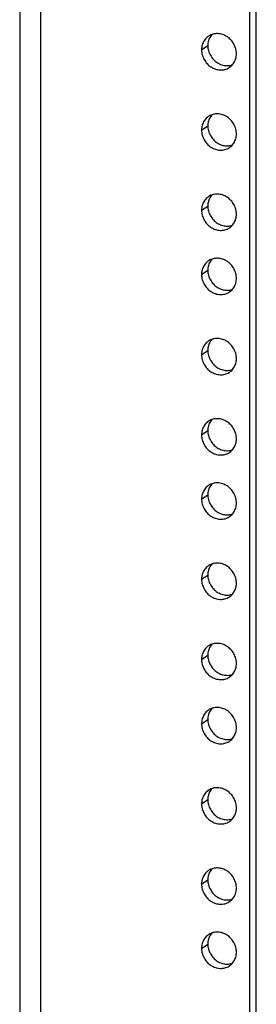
# Model space of a CAD drawing. Header units: inches. Extents: x 0 to 136, y 0 to 88.
# Tile 19 of 30: x 87.14 to 88.91, y 44.14 to 51.52. Entities that reach past the tile are written whole.
import ezdxf

# ---------------------------------------------------------------- set-up
doc = ezdxf.new("R2010")
doc.units = ezdxf.units.IN
doc.header["$LTSCALE"] = 7.48
doc.header["$MEASUREMENT"] = 0
doc.layers.get('0').update_dxf_attribs({"linetype": 'CONTINUOUS'})

msp = doc.modelspace()

# ---------------------------------------------------------------- linework, layer by layer
at = {"color": 3, "linetype": 'Continuous'}
for p, q in [((87.1411, 71.4054), (87.1411, 13.5481)), ((87.2974, 71.2507), (87.2974, 13.575)), ((88.862, 14.4822), (88.862, 69.9951))]:
    msp.add_line(p, q, dxfattribs=at)
at = {"color": 7, "linetype": 'Continuous'}
for p, q in [((88.9089, 14.5141), (88.9089, 69.9898)), ((88.5, 51.2908), (88.5468, 51.3227)), ((88.5658, 51.3908), (88.5614, 51.3832)), ((88.5658, 50.79), (88.5614, 50.7824)), ((88.5, 50.69), (88.5468, 50.7219)), ((88.5658, 50.1892), (88.5614, 50.1816)), ((88.5, 50.0892), (88.5468, 50.1211)), ((88.5658, 49.7086), (88.5614, 49.701)), ((88.5, 49.6086), (88.5468, 49.6405)), ((88.5, 49.0078), (88.5468, 49.0397)), ((88.5658, 49.1078), (88.5614, 49.1002)), ((88.5658, 48.507), (88.5614, 48.4994)), ((88.5, 48.407), (88.5468, 48.4389)), ((88.5658, 48.0264), (88.5614, 48.0188)), ((88.5, 47.9264), (88.5468, 47.9583)), ((88.5658, 47.4256), (88.5614, 47.418)), ((88.5, 47.3256), (88.5468, 47.3575)), ((88.5658, 46.8248), (88.5614, 46.8172)), ((88.5, 46.7248), (88.5468, 46.7567)), ((88.5658, 46.3442), (88.5614, 46.3366)), ((88.5, 46.2441), (88.5468, 46.2761)), ((88.5658, 45.7434), (88.5614, 45.7358)), ((88.5, 45.6434), (88.5468, 45.6753)), ((88.5658, 45.1426), (88.5614, 45.135)), ((88.5, 45.0426), (88.5468, 45.0745)), ((88.5658, 44.6619), (88.5614, 44.6544)), ((88.5, 44.5619), (88.5468, 44.5939))]:
    msp.add_line(p, q, dxfattribs=at)
at = {"color": 3, "linetype": 'Continuous'}
for points in [[(88.7605, 51.2618), (88.7602, 51.271), (88.7593, 51.2803), (88.7578, 51.2895), (88.7557, 51.2987), (88.753, 51.3078), (88.7497, 51.3168), (88.7459, 51.3255), (88.7416, 51.334), (88.7367, 51.3423), (88.7313, 51.3502), (88.7255, 51.3578), (88.7192, 51.3651), (88.7125, 51.3719), (88.7054, 51.3782), (88.6979, 51.3841), (88.6902, 51.3895), (88.6821, 51.3944), (88.6739, 51.3987), (88.6654, 51.4024), (88.6568, 51.4055), (88.648, 51.4081), (88.6391, 51.41), (88.6302, 51.4113), (88.6214, 51.412), (88.6125, 51.412), (88.6037, 51.4114), (88.5951, 51.4102), (88.5866, 51.4084), (88.5783, 51.4059), (88.5703, 51.4029), (88.5626, 51.3992), (88.5551, 51.395), (88.5511, 51.3923)], [(88.5511, 51.3923), (88.548, 51.3902), (88.5413, 51.3849), (88.535, 51.3791), (88.5292, 51.3728), (88.5238, 51.366), (88.5189, 51.3588), (88.5146, 51.3513), (88.5108, 51.3434), (88.5075, 51.3352), (88.5048, 51.3267), (88.5027, 51.3179), (88.5012, 51.309), (88.5003, 51.3), (88.5, 51.2908)], [(88.5, 51.2908), (88.5003, 51.2815), (88.5012, 51.2722), (88.5027, 51.263), (88.5048, 51.2538), (88.5075, 51.2447), (88.5108, 51.2358), (88.5146, 51.227), (88.5189, 51.2185), (88.5238, 51.2102), (88.5292, 51.2023), (88.535, 51.1947), (88.5413, 51.1875), (88.548, 51.1807), (88.5551, 51.1743), (88.5626, 51.1684), (88.5703, 51.163), (88.5783, 51.1582), (88.5866, 51.1539), (88.5951, 51.1501), (88.6037, 51.147), (88.6125, 51.1444), (88.6214, 51.1425), (88.6302, 51.1412), (88.6391, 51.1405), (88.648, 51.1405), (88.6568, 51.1411), (88.6654, 51.1423), (88.6739, 51.1441), (88.6821, 51.1466), (88.6902, 51.1497), (88.6979, 51.1533), (88.7054, 51.1576), (88.7094, 51.1602)], [(88.7094, 51.1602), (88.7125, 51.1623), (88.7192, 51.1677), (88.7255, 51.1735), (88.7313, 51.1798), (88.7367, 51.1865), (88.7416, 51.1937), (88.7459, 51.2012), (88.7497, 51.2092), (88.753, 51.2174), (88.7557, 51.2259), (88.7578, 51.2346), (88.7593, 51.2435), (88.7602, 51.2526), (88.7605, 51.2618)], [(88.7605, 50.661), (88.7602, 50.6702), (88.7593, 50.6795), (88.7578, 50.6888), (88.7557, 50.6979), (88.753, 50.707), (88.7497, 50.716), (88.7459, 50.7247), (88.7416, 50.7333), (88.7367, 50.7415), (88.7313, 50.7495), (88.7255, 50.7571), (88.7192, 50.7643), (88.7125, 50.7711), (88.7054, 50.7774), (88.6979, 50.7833), (88.6902, 50.7887), (88.6821, 50.7936), (88.6739, 50.7979), (88.6654, 50.8016), (88.6568, 50.8048), (88.648, 50.8073), (88.6391, 50.8092), (88.6302, 50.8105), (88.6214, 50.8112), (88.6125, 50.8112), (88.6037, 50.8107), (88.5951, 50.8094), (88.5866, 50.8076), (88.5783, 50.8051), (88.5703, 50.8021), (88.5626, 50.7984), (88.5551, 50.7942), (88.5511, 50.7915)], [(88.5511, 50.7915), (88.548, 50.7894), (88.5413, 50.7841), (88.535, 50.7783), (88.5292, 50.772), (88.5238, 50.7652), (88.5189, 50.758), (88.5146, 50.7505), (88.5108, 50.7426), (88.5075, 50.7344), (88.5048, 50.7259), (88.5027, 50.7172), (88.5012, 50.7082), (88.5003, 50.6992), (88.5, 50.69)], [(88.5, 50.69), (88.5003, 50.6807), (88.5012, 50.6715), (88.5027, 50.6622), (88.5048, 50.653), (88.5075, 50.6439), (88.5108, 50.635), (88.5146, 50.6262), (88.5189, 50.6177), (88.5238, 50.6094), (88.5292, 50.6015), (88.535, 50.5939), (88.5413, 50.5867), (88.548, 50.5799), (88.5551, 50.5735), (88.5626, 50.5676), (88.5703, 50.5622), (88.5783, 50.5574), (88.5866, 50.5531), (88.5951, 50.5493), (88.6037, 50.5462), (88.6125, 50.5437), (88.6214, 50.5417), (88.6302, 50.5404), (88.6391, 50.5397), (88.648, 50.5397), (88.6568, 50.5403), (88.6654, 50.5415), (88.6739, 50.5434), (88.6821, 50.5458), (88.6902, 50.5489), (88.6979, 50.5525), (88.7054, 50.5568), (88.7094, 50.5594)], [(88.7094, 50.5594), (88.7125, 50.5616), (88.7192, 50.5669), (88.7255, 50.5727), (88.7313, 50.579), (88.7367, 50.5857), (88.7416, 50.5929), (88.7459, 50.6005), (88.7497, 50.6084), (88.753, 50.6166), (88.7557, 50.6251), (88.7578, 50.6338), (88.7593, 50.6427), (88.7602, 50.6518), (88.7605, 50.661)], [(88.5511, 50.1908), (88.548, 50.1886), (88.5413, 50.1833), (88.535, 50.1775), (88.5292, 50.1712), (88.5238, 50.1644), (88.5189, 50.1573), (88.5146, 50.1497), (88.5108, 50.1418), (88.5075, 50.1336), (88.5048, 50.1251), (88.5027, 50.1164), (88.5012, 50.1075), (88.5003, 50.0984), (88.5, 50.0892)], [(88.7605, 50.0602), (88.7602, 50.0695), (88.7593, 50.0787), (88.7578, 50.088), (88.7557, 50.0972), (88.753, 50.1062), (88.7497, 50.1152), (88.7459, 50.1239), (88.7416, 50.1325), (88.7367, 50.1407), (88.7313, 50.1487), (88.7255, 50.1563), (88.7192, 50.1635), (88.7125, 50.1703), (88.7054, 50.1767), (88.6979, 50.1825), (88.6902, 50.1879), (88.6821, 50.1928), (88.6739, 50.1971), (88.6654, 50.2008), (88.6568, 50.204), (88.648, 50.2065), (88.6391, 50.2084), (88.6302, 50.2097), (88.6214, 50.2104), (88.6125, 50.2105), (88.6037, 50.2099), (88.5951, 50.2086), (88.5866, 50.2068), (88.5783, 50.2043), (88.5703, 50.2013), (88.5626, 50.1976), (88.5551, 50.1934), (88.5511, 50.1908)], [(88.5, 50.0892), (88.5003, 50.0799), (88.5012, 50.0707), (88.5027, 50.0614), (88.5048, 50.0522), (88.5075, 50.0431), (88.5108, 50.0342), (88.5146, 50.0254), (88.5189, 50.0169), (88.5238, 50.0087), (88.5292, 50.0007), (88.535, 49.9931), (88.5413, 49.9859), (88.548, 49.9791), (88.5551, 49.9727), (88.5626, 49.9668), (88.5703, 49.9614), (88.5783, 49.9566), (88.5866, 49.9523), (88.5951, 49.9486), (88.6037, 49.9454), (88.6125, 49.9429), (88.6214, 49.9409), (88.6302, 49.9396), (88.6391, 49.939), (88.648, 49.9389), (88.6568, 49.9395), (88.6654, 49.9407), (88.6739, 49.9426), (88.6821, 49.945), (88.6902, 49.9481), (88.6979, 49.9518), (88.7054, 49.956), (88.7094, 49.9586)], [(88.7094, 49.9586), (88.7125, 49.9608), (88.7192, 49.9661), (88.7255, 49.9719), (88.7313, 49.9782), (88.7367, 49.985), (88.7416, 49.9921), (88.7459, 49.9997), (88.7497, 50.0076), (88.753, 50.0158), (88.7557, 50.0243), (88.7578, 50.033), (88.7593, 50.0419), (88.7602, 50.051), (88.7605, 50.0602)], [(88.5511, 49.7101), (88.548, 49.708), (88.5413, 49.7027), (88.535, 49.6968), (88.5292, 49.6905), (88.5238, 49.6838), (88.5189, 49.6766), (88.5146, 49.6691), (88.5108, 49.6612), (88.5075, 49.653), (88.5048, 49.6445), (88.5027, 49.6357), (88.5012, 49.6268), (88.5003, 49.6178), (88.5, 49.6086)], [(88.7605, 49.5795), (88.7602, 49.5888), (88.7593, 49.5981), (88.7578, 49.6073), (88.7557, 49.6165), (88.753, 49.6256), (88.7497, 49.6346), (88.7459, 49.6433), (88.7416, 49.6518), (88.7367, 49.6601), (88.7313, 49.668), (88.7255, 49.6756), (88.7192, 49.6829), (88.7125, 49.6897), (88.7054, 49.696), (88.6979, 49.7019), (88.6902, 49.7073), (88.6821, 49.7122), (88.6739, 49.7165), (88.6654, 49.7202), (88.6568, 49.7233), (88.648, 49.7259), (88.6391, 49.7278), (88.6302, 49.7291), (88.6214, 49.7298), (88.6125, 49.7298), (88.6037, 49.7292), (88.5951, 49.728), (88.5866, 49.7262), (88.5783, 49.7237), (88.5703, 49.7206), (88.5626, 49.717), (88.5551, 49.7128), (88.5511, 49.7101)], [(88.5, 49.6086), (88.5003, 49.5993), (88.5012, 49.59), (88.5027, 49.5808), (88.5048, 49.5716), (88.5075, 49.5625), (88.5108, 49.5536), (88.5146, 49.5448), (88.5189, 49.5363), (88.5238, 49.528), (88.5292, 49.5201), (88.535, 49.5125), (88.5413, 49.5053), (88.548, 49.4984), (88.5551, 49.4921), (88.5626, 49.4862), (88.5703, 49.4808), (88.5783, 49.476), (88.5866, 49.4717), (88.5951, 49.4679), (88.6037, 49.4648), (88.6125, 49.4622), (88.6214, 49.4603), (88.6302, 49.459), (88.6391, 49.4583), (88.648, 49.4583), (88.6568, 49.4589), (88.6654, 49.4601), (88.6739, 49.4619), (88.6821, 49.4644), (88.6902, 49.4675), (88.6979, 49.4711), (88.7054, 49.4754), (88.7094, 49.478)], [(88.7094, 49.478), (88.7125, 49.4801), (88.7192, 49.4854), (88.7255, 49.4913), (88.7313, 49.4976), (88.7367, 49.5043), (88.7416, 49.5115), (88.7459, 49.519), (88.7497, 49.5269), (88.753, 49.5352), (88.7557, 49.5436), (88.7578, 49.5524), (88.7593, 49.5613), (88.7602, 49.5703), (88.7605, 49.5795)], [(88.7605, 48.9788), (88.7602, 48.988), (88.7593, 48.9973), (88.7578, 49.0065), (88.7557, 49.0157), (88.753, 49.0248), (88.7497, 49.0338), (88.7459, 49.0425), (88.7416, 49.051), (88.7367, 49.0593), (88.7313, 49.0672), (88.7255, 49.0748), (88.7192, 49.0821), (88.7125, 49.0889), (88.7054, 49.0952), (88.6979, 49.1011), (88.6902, 49.1065), (88.6821, 49.1114), (88.6739, 49.1157), (88.6654, 49.1194), (88.6568, 49.1225), (88.648, 49.1251), (88.6391, 49.127), (88.6302, 49.1283), (88.6214, 49.129), (88.6125, 49.129), (88.6037, 49.1285), (88.5951, 49.1272), (88.5866, 49.1254), (88.5783, 49.1229), (88.5703, 49.1199), (88.5626, 49.1162), (88.5551, 49.112), (88.5511, 49.1093)], [(88.5511, 49.1093), (88.548, 49.1072), (88.5413, 49.1019), (88.535, 49.0961), (88.5292, 49.0898), (88.5238, 49.083), (88.5189, 49.0758), (88.5146, 49.0683), (88.5108, 49.0604), (88.5075, 49.0522), (88.5048, 49.0437), (88.5027, 49.0349), (88.5012, 49.026), (88.5003, 49.017), (88.5, 49.0078)], [(88.5, 49.0078), (88.5003, 48.9985), (88.5012, 48.9893), (88.5027, 48.98), (88.5048, 48.9708), (88.5075, 48.9617), (88.5108, 48.9528), (88.5146, 48.944), (88.5189, 48.9355), (88.5238, 48.9272), (88.5292, 48.9193), (88.535, 48.9117), (88.5413, 48.9045), (88.548, 48.8977), (88.5551, 48.8913), (88.5626, 48.8854), (88.5703, 48.88), (88.5783, 48.8752), (88.5866, 48.8709), (88.5951, 48.8671), (88.6037, 48.864), (88.6125, 48.8614), (88.6214, 48.8595), (88.6302, 48.8582), (88.6391, 48.8575), (88.648, 48.8575), (88.6568, 48.8581), (88.6654, 48.8593), (88.6739, 48.8612), (88.6821, 48.8636), (88.6902, 48.8667), (88.6979, 48.8703), (88.7054, 48.8746), (88.7094, 48.8772)], [(88.7094, 48.8772), (88.7125, 48.8793), (88.7192, 48.8847), (88.7255, 48.8905), (88.7313, 48.8968), (88.7367, 48.9035), (88.7416, 48.9107), (88.7459, 48.9183), (88.7497, 48.9262), (88.753, 48.9344), (88.7557, 48.9429), (88.7578, 48.9516), (88.7593, 48.9605), (88.7602, 48.9696), (88.7605, 48.9788)], [(88.7605, 48.378), (88.7602, 48.3872), (88.7593, 48.3965), (88.7578, 48.4058), (88.7557, 48.4149), (88.753, 48.424), (88.7497, 48.433), (88.7459, 48.4417), (88.7416, 48.4503), (88.7367, 48.4585), (88.7313, 48.4665), (88.7255, 48.4741), (88.7192, 48.4813), (88.7125, 48.4881), (88.7054, 48.4945), (88.6979, 48.5003), (88.6902, 48.5057), (88.6821, 48.5106), (88.6739, 48.5149), (88.6654, 48.5186), (88.6568, 48.5218), (88.648, 48.5243), (88.6391, 48.5262), (88.6302, 48.5275), (88.6214, 48.5282), (88.6125, 48.5283), (88.6037, 48.5277), (88.5951, 48.5264), (88.5866, 48.5246), (88.5783, 48.5221), (88.5703, 48.5191), (88.5626, 48.5154), (88.5551, 48.5112), (88.5511, 48.5085)], [(88.5511, 48.5085), (88.548, 48.5064), (88.5413, 48.5011), (88.535, 48.4953), (88.5292, 48.489), (88.5238, 48.4822), (88.5189, 48.475), (88.5146, 48.4675), (88.5108, 48.4596), (88.5075, 48.4514), (88.5048, 48.4429), (88.5027, 48.4342), (88.5012, 48.4252), (88.5003, 48.4162), (88.5, 48.407)], [(88.5, 48.407), (88.5003, 48.3977), (88.5012, 48.3885), (88.5027, 48.3792), (88.5048, 48.37), (88.5075, 48.3609), (88.5108, 48.352), (88.5146, 48.3432), (88.5189, 48.3347), (88.5238, 48.3264), (88.5292, 48.3185), (88.535, 48.3109), (88.5413, 48.3037), (88.548, 48.2969), (88.5551, 48.2905), (88.5626, 48.2846), (88.5703, 48.2792), (88.5783, 48.2744), (88.5866, 48.2701), (88.5951, 48.2663), (88.6037, 48.2632), (88.6125, 48.2607), (88.6214, 48.2587), (88.6302, 48.2574), (88.6391, 48.2567), (88.648, 48.2567), (88.6568, 48.2573), (88.6654, 48.2585), (88.6739, 48.2604), (88.6821, 48.2628), (88.6902, 48.2659), (88.6979, 48.2695), (88.7054, 48.2738), (88.7094, 48.2764)], [(88.7094, 48.2764), (88.7125, 48.2786), (88.7192, 48.2839), (88.7255, 48.2897), (88.7313, 48.296), (88.7367, 48.3027), (88.7416, 48.3099), (88.7459, 48.3175), (88.7497, 48.3254), (88.753, 48.3336), (88.7557, 48.3421), (88.7578, 48.3508), (88.7593, 48.3597), (88.7602, 48.3688), (88.7605, 48.378)], [(88.5511, 48.0279), (88.548, 48.0258), (88.5413, 48.0205), (88.535, 48.0146), (88.5292, 48.0083), (88.5238, 48.0016), (88.5189, 47.9944), (88.5146, 47.9869), (88.5108, 47.979), (88.5075, 47.9707), (88.5048, 47.9623), (88.5027, 47.9535), (88.5012, 47.9446), (88.5003, 47.9356), (88.5, 47.9264)], [(88.7605, 47.8973), (88.7602, 47.9066), (88.7593, 47.9159), (88.7578, 47.9251), (88.7557, 47.9343), (88.753, 47.9434), (88.7497, 47.9523), (88.7459, 47.9611), (88.7416, 47.9696), (88.7367, 47.9779), (88.7313, 47.9858), (88.7255, 47.9934), (88.7192, 48.0007), (88.7125, 48.0075), (88.7054, 48.0138), (88.6979, 48.0197), (88.6902, 48.0251), (88.6821, 48.0299), (88.6739, 48.0342), (88.6654, 48.038), (88.6568, 48.0411), (88.648, 48.0437), (88.6391, 48.0456), (88.6302, 48.0469), (88.6214, 48.0476), (88.6125, 48.0476), (88.6037, 48.047), (88.5951, 48.0458), (88.5866, 48.044), (88.5783, 48.0415), (88.5703, 48.0384), (88.5626, 48.0348), (88.5551, 48.0306), (88.5511, 48.0279)], [(88.5, 47.9264), (88.5003, 47.9171), (88.5012, 47.9078), (88.5027, 47.8986), (88.5048, 47.8894), (88.5075, 47.8803), (88.5108, 47.8713), (88.5146, 47.8626), (88.5189, 47.8541), (88.5238, 47.8458), (88.5292, 47.8379), (88.535, 47.8303), (88.5413, 47.823), (88.548, 47.8162), (88.5551, 47.8099), (88.5626, 47.804), (88.5703, 47.7986), (88.5783, 47.7938), (88.5866, 47.7894), (88.5951, 47.7857), (88.6037, 47.7826), (88.6125, 47.78), (88.6214, 47.7781), (88.6302, 47.7768), (88.6391, 47.7761), (88.648, 47.7761), (88.6568, 47.7767), (88.6654, 47.7779), (88.6739, 47.7797), (88.6821, 47.7822), (88.6902, 47.7853), (88.6979, 47.7889), (88.7054, 47.7931), (88.7094, 47.7958)], [(88.7094, 47.7958), (88.7125, 47.7979), (88.7192, 47.8032), (88.7255, 47.8091), (88.7313, 47.8154), (88.7367, 47.8221), (88.7416, 47.8293), (88.7459, 47.8368), (88.7497, 47.8447), (88.753, 47.853), (88.7557, 47.8614), (88.7578, 47.8702), (88.7593, 47.8791), (88.7602, 47.8881), (88.7605, 47.8973)], [(88.5511, 47.4271), (88.548, 47.425), (88.5413, 47.4197), (88.535, 47.4138), (88.5292, 47.4075), (88.5238, 47.4008), (88.5189, 47.3936), (88.5146, 47.3861), (88.5108, 47.3782), (88.5075, 47.37), (88.5048, 47.3615), (88.5027, 47.3527), (88.5012, 47.3438), (88.5003, 47.3348), (88.5, 47.3256)], [(88.7605, 47.2966), (88.7602, 47.3058), (88.7593, 47.3151), (88.7578, 47.3243), (88.7557, 47.3335), (88.753, 47.3426), (88.7497, 47.3516), (88.7459, 47.3603), (88.7416, 47.3688), (88.7367, 47.3771), (88.7313, 47.385), (88.7255, 47.3926), (88.7192, 47.3999), (88.7125, 47.4067), (88.7054, 47.413), (88.6979, 47.4189), (88.6902, 47.4243), (88.6821, 47.4292), (88.6739, 47.4335), (88.6654, 47.4372), (88.6568, 47.4403), (88.648, 47.4429), (88.6391, 47.4448), (88.6302, 47.4461), (88.6214, 47.4468), (88.6125, 47.4468), (88.6037, 47.4462), (88.5951, 47.445), (88.5866, 47.4432), (88.5783, 47.4407), (88.5703, 47.4376), (88.5626, 47.434), (88.5551, 47.4298), (88.5511, 47.4271)], [(88.5, 47.3256), (88.5003, 47.3163), (88.5012, 47.307), (88.5027, 47.2978), (88.5048, 47.2886), (88.5075, 47.2795), (88.5108, 47.2706), (88.5146, 47.2618), (88.5189, 47.2533), (88.5238, 47.245), (88.5292, 47.2371), (88.535, 47.2295), (88.5413, 47.2223), (88.548, 47.2155), (88.5551, 47.2091), (88.5626, 47.2032), (88.5703, 47.1978), (88.5783, 47.193), (88.5866, 47.1887), (88.5951, 47.1849), (88.6037, 47.1818), (88.6125, 47.1792), (88.6214, 47.1773), (88.6302, 47.176), (88.6391, 47.1753), (88.648, 47.1753), (88.6568, 47.1759), (88.6654, 47.1771), (88.6739, 47.1789), (88.6821, 47.1814), (88.6902, 47.1845), (88.6979, 47.1881), (88.7054, 47.1924), (88.7094, 47.195)], [(88.7094, 47.195), (88.7125, 47.1971), (88.7192, 47.2025), (88.7255, 47.2083), (88.7313, 47.2146), (88.7367, 47.2213), (88.7416, 47.2285), (88.7459, 47.236), (88.7497, 47.2439), (88.753, 47.2522), (88.7557, 47.2607), (88.7578, 47.2694), (88.7593, 47.2783), (88.7602, 47.2873), (88.7605, 47.2966)], [(88.5511, 46.8263), (88.548, 46.8242), (88.5413, 46.8189), (88.535, 46.8131), (88.5292, 46.8068), (88.5238, 46.8), (88.5189, 46.7928), (88.5146, 46.7853), (88.5108, 46.7774), (88.5075, 46.7692), (88.5048, 46.7607), (88.5027, 46.752), (88.5012, 46.743), (88.5003, 46.734), (88.5, 46.7248)], [(88.7605, 46.6958), (88.7602, 46.705), (88.7593, 46.7143), (88.7578, 46.7235), (88.7557, 46.7327), (88.753, 46.7418), (88.7497, 46.7508), (88.7459, 46.7595), (88.7416, 46.768), (88.7367, 46.7763), (88.7313, 46.7843), (88.7255, 46.7919), (88.7192, 46.7991), (88.7125, 46.8059), (88.7054, 46.8122), (88.6979, 46.8181), (88.6902, 46.8235), (88.6821, 46.8284), (88.6739, 46.8327), (88.6654, 46.8364), (88.6568, 46.8396), (88.648, 46.8421), (88.6391, 46.844), (88.6302, 46.8453), (88.6214, 46.846), (88.6125, 46.846), (88.6037, 46.8455), (88.5951, 46.8442), (88.5866, 46.8424), (88.5783, 46.8399), (88.5703, 46.8369), (88.5626, 46.8332), (88.5551, 46.829), (88.5511, 46.8263)], [(88.5, 46.7248), (88.5003, 46.7155), (88.5012, 46.7063), (88.5027, 46.697), (88.5048, 46.6878), (88.5075, 46.6787), (88.5108, 46.6698), (88.5146, 46.661), (88.5189, 46.6525), (88.5238, 46.6442), (88.5292, 46.6363), (88.535, 46.6287), (88.5413, 46.6215), (88.548, 46.6147), (88.5551, 46.6083), (88.5626, 46.6024), (88.5703, 46.597), (88.5783, 46.5922), (88.5866, 46.5879), (88.5951, 46.5841), (88.6037, 46.581), (88.6125, 46.5784), (88.6214, 46.5765), (88.6302, 46.5752), (88.6391, 46.5745), (88.648, 46.5745), (88.6568, 46.5751), (88.6654, 46.5763), (88.6739, 46.5782), (88.6821, 46.5806), (88.6902, 46.5837), (88.6979, 46.5873), (88.7054, 46.5916), (88.7094, 46.5942)], [(88.7094, 46.5942), (88.7125, 46.5964), (88.7192, 46.6017), (88.7255, 46.6075), (88.7313, 46.6138), (88.7367, 46.6205), (88.7416, 46.6277), (88.7459, 46.6353), (88.7497, 46.6432), (88.753, 46.6514), (88.7557, 46.6599), (88.7578, 46.6686), (88.7593, 46.6775), (88.7602, 46.6866), (88.7605, 46.6958)], [(88.5511, 46.3457), (88.548, 46.3436), (88.5413, 46.3382), (88.535, 46.3324), (88.5292, 46.3261), (88.5238, 46.3194), (88.5189, 46.3122), (88.5146, 46.3047), (88.5108, 46.2968), (88.5075, 46.2885), (88.5048, 46.28), (88.5027, 46.2713), (88.5012, 46.2624), (88.5003, 46.2534), (88.5, 46.2441)], [(88.7605, 46.2151), (88.7602, 46.2244), (88.7593, 46.2337), (88.7578, 46.2429), (88.7557, 46.2521), (88.753, 46.2612), (88.7497, 46.2701), (88.7459, 46.2789), (88.7416, 46.2874), (88.7367, 46.2957), (88.7313, 46.3036), (88.7255, 46.3112), (88.7192, 46.3184), (88.7125, 46.3252), (88.7054, 46.3316), (88.6979, 46.3375), (88.6902, 46.3429), (88.6821, 46.3477), (88.6739, 46.352), (88.6654, 46.3558), (88.6568, 46.3589), (88.648, 46.3615), (88.6391, 46.3634), (88.6302, 46.3647), (88.6214, 46.3654), (88.6125, 46.3654), (88.6037, 46.3648), (88.5951, 46.3636), (88.5866, 46.3618), (88.5783, 46.3593), (88.5703, 46.3562), (88.5626, 46.3526), (88.5551, 46.3483), (88.5511, 46.3457)], [(88.5, 46.2441), (88.5003, 46.2349), (88.5012, 46.2256), (88.5027, 46.2164), (88.5048, 46.2072), (88.5075, 46.1981), (88.5108, 46.1891), (88.5146, 46.1804), (88.5189, 46.1719), (88.5238, 46.1636), (88.5292, 46.1557), (88.535, 46.1481), (88.5413, 46.1408), (88.548, 46.134), (88.5551, 46.1277), (88.5626, 46.1218), (88.5703, 46.1164), (88.5783, 46.1115), (88.5866, 46.1072), (88.5951, 46.1035), (88.6037, 46.1004), (88.6125, 46.0978), (88.6214, 46.0959), (88.6302, 46.0946), (88.6391, 46.0939), (88.648, 46.0939), (88.6568, 46.0945), (88.6654, 46.0957), (88.6739, 46.0975), (88.6821, 46.1), (88.6902, 46.1031), (88.6979, 46.1067), (88.7054, 46.1109), (88.7094, 46.1136)], [(88.7094, 46.1136), (88.7125, 46.1157), (88.7192, 46.121), (88.7255, 46.1269), (88.7313, 46.1332), (88.7367, 46.1399), (88.7416, 46.1471), (88.7459, 46.1546), (88.7497, 46.1625), (88.753, 46.1707), (88.7557, 46.1792), (88.7578, 46.188), (88.7593, 46.1969), (88.7602, 46.2059), (88.7605, 46.2151)], [(88.5511, 45.7449), (88.548, 45.7428), (88.5413, 45.7375), (88.535, 45.7316), (88.5292, 45.7253), (88.5238, 45.7186), (88.5189, 45.7114), (88.5146, 45.7039), (88.5108, 45.696), (88.5075, 45.6877), (88.5048, 45.6793), (88.5027, 45.6705), (88.5012, 45.6616), (88.5003, 45.6526), (88.5, 45.6434)], [(88.7605, 45.6143), (88.7602, 45.6236), (88.7593, 45.6329), (88.7578, 45.6421), (88.7557, 45.6513), (88.753, 45.6604), (88.7497, 45.6694), (88.7459, 45.6781), (88.7416, 45.6866), (88.7367, 45.6949), (88.7313, 45.7028), (88.7255, 45.7104), (88.7192, 45.7177), (88.7125, 45.7245), (88.7054, 45.7308), (88.6979, 45.7367), (88.6902, 45.7421), (88.6821, 45.7469), (88.6739, 45.7513), (88.6654, 45.755), (88.6568, 45.7581), (88.648, 45.7607), (88.6391, 45.7626), (88.6302, 45.7639), (88.6214, 45.7646), (88.6125, 45.7646), (88.6037, 45.764), (88.5951, 45.7628), (88.5866, 45.761), (88.5783, 45.7585), (88.5703, 45.7554), (88.5626, 45.7518), (88.5551, 45.7476), (88.5511, 45.7449)], [(88.5, 45.6434), (88.5003, 45.6341), (88.5012, 45.6248), (88.5027, 45.6156), (88.5048, 45.6064), (88.5075, 45.5973), (88.5108, 45.5884), (88.5146, 45.5796), (88.5189, 45.5711), (88.5238, 45.5628), (88.5292, 45.5549), (88.535, 45.5473), (88.5413, 45.54), (88.548, 45.5332), (88.5551, 45.5269), (88.5626, 45.521), (88.5703, 45.5156), (88.5783, 45.5108), (88.5866, 45.5065), (88.5951, 45.5027), (88.6037, 45.4996), (88.6125, 45.497), (88.6214, 45.4951), (88.6302, 45.4938), (88.6391, 45.4931), (88.648, 45.4931), (88.6568, 45.4937), (88.6654, 45.4949), (88.6739, 45.4967), (88.6821, 45.4992), (88.6902, 45.5023), (88.6979, 45.5059), (88.7054, 45.5101), (88.7094, 45.5128)], [(88.7094, 45.5128), (88.7125, 45.5149), (88.7192, 45.5202), (88.7255, 45.5261), (88.7313, 45.5324), (88.7367, 45.5391), (88.7416, 45.5463), (88.7459, 45.5538), (88.7497, 45.5617), (88.753, 45.57), (88.7557, 45.5784), (88.7578, 45.5872), (88.7593, 45.5961), (88.7602, 45.6051), (88.7605, 45.6143)], [(88.5511, 45.1441), (88.548, 45.142), (88.5413, 45.1367), (88.535, 45.1308), (88.5292, 45.1246), (88.5238, 45.1178), (88.5189, 45.1106), (88.5146, 45.1031), (88.5108, 45.0952), (88.5075, 45.087), (88.5048, 45.0785), (88.5027, 45.0697), (88.5012, 45.0608), (88.5003, 45.0518), (88.5, 45.0426)], [(88.7605, 45.0136), (88.7602, 45.0228), (88.7593, 45.0321), (88.7578, 45.0413), (88.7557, 45.0505), (88.753, 45.0596), (88.7497, 45.0686), (88.7459, 45.0773), (88.7416, 45.0858), (88.7367, 45.0941), (88.7313, 45.102), (88.7255, 45.1096), (88.7192, 45.1169), (88.7125, 45.1237), (88.7054, 45.13), (88.6979, 45.1359), (88.6902, 45.1413), (88.6821, 45.1462), (88.6739, 45.1505), (88.6654, 45.1542), (88.6568, 45.1573), (88.648, 45.1599), (88.6391, 45.1618), (88.6302, 45.1631), (88.6214, 45.1638), (88.6125, 45.1638), (88.6037, 45.1632), (88.5951, 45.162), (88.5866, 45.1602), (88.5783, 45.1577), (88.5703, 45.1547), (88.5626, 45.151), (88.5551, 45.1468), (88.5511, 45.1441)], [(88.5, 45.0426), (88.5003, 45.0333), (88.5012, 45.024), (88.5027, 45.0148), (88.5048, 45.0056), (88.5075, 44.9965), (88.5108, 44.9876), (88.5146, 44.9788), (88.5189, 44.9703), (88.5238, 44.962), (88.5292, 44.9541), (88.535, 44.9465), (88.5413, 44.9393), (88.548, 44.9325), (88.5551, 44.9261), (88.5626, 44.9202), (88.5703, 44.9148), (88.5783, 44.91), (88.5866, 44.9057), (88.5951, 44.9019), (88.6037, 44.8988), (88.6125, 44.8962), (88.6214, 44.8943), (88.6302, 44.893), (88.6391, 44.8923), (88.648, 44.8923), (88.6568, 44.8929), (88.6654, 44.8941), (88.6739, 44.8959), (88.6821, 44.8984), (88.6902, 44.9015), (88.6979, 44.9051), (88.7054, 44.9094), (88.7094, 44.912)], [(88.7094, 44.912), (88.7125, 44.9141), (88.7192, 44.9195), (88.7255, 44.9253), (88.7313, 44.9316), (88.7367, 44.9383), (88.7416, 44.9455), (88.7459, 44.953), (88.7497, 44.961), (88.753, 44.9692), (88.7557, 44.9777), (88.7578, 44.9864), (88.7593, 44.9953), (88.7602, 45.0044), (88.7605, 45.0136)], [(88.5511, 44.6635), (88.548, 44.6614), (88.5413, 44.656), (88.535, 44.6502), (88.5292, 44.6439), (88.5238, 44.6372), (88.5189, 44.63), (88.5146, 44.6224), (88.5108, 44.6145), (88.5075, 44.6063), (88.5048, 44.5978), (88.5027, 44.5891), (88.5012, 44.5802), (88.5003, 44.5711), (88.5, 44.5619)], [(88.7605, 44.5329), (88.7602, 44.5422), (88.7593, 44.5515), (88.7578, 44.5607), (88.7557, 44.5699), (88.753, 44.579), (88.7497, 44.5879), (88.7459, 44.5967), (88.7416, 44.6052), (88.7367, 44.6135), (88.7313, 44.6214), (88.7255, 44.629), (88.7192, 44.6362), (88.7125, 44.643), (88.7054, 44.6494), (88.6979, 44.6553), (88.6902, 44.6607), (88.6821, 44.6655), (88.6739, 44.6698), (88.6654, 44.6736), (88.6568, 44.6767), (88.648, 44.6793), (88.6391, 44.6812), (88.6302, 44.6825), (88.6214, 44.6832), (88.6125, 44.6832), (88.6037, 44.6826), (88.5951, 44.6814), (88.5866, 44.6796), (88.5783, 44.6771), (88.5703, 44.674), (88.5626, 44.6704), (88.5551, 44.6661), (88.5511, 44.6635)], [(88.5, 44.5619), (88.5003, 44.5527), (88.5012, 44.5434), (88.5027, 44.5342), (88.5048, 44.525), (88.5075, 44.5159), (88.5108, 44.5069), (88.5146, 44.4982), (88.5189, 44.4897), (88.5238, 44.4814), (88.5292, 44.4735), (88.535, 44.4659), (88.5413, 44.4586), (88.548, 44.4518), (88.5551, 44.4455), (88.5626, 44.4396), (88.5703, 44.4342), (88.5783, 44.4293), (88.5866, 44.425), (88.5951, 44.4213), (88.6037, 44.4182), (88.6125, 44.4156), (88.6214, 44.4137), (88.6302, 44.4124), (88.6391, 44.4117), (88.648, 44.4117), (88.6568, 44.4122), (88.6654, 44.4135), (88.6739, 44.4153), (88.6821, 44.4178), (88.6902, 44.4208), (88.6979, 44.4245), (88.7054, 44.4287), (88.7094, 44.4314)], [(88.7094, 44.4314), (88.7125, 44.4335), (88.7192, 44.4388), (88.7255, 44.4446), (88.7313, 44.4509), (88.7367, 44.4577), (88.7416, 44.4649), (88.7459, 44.4724), (88.7497, 44.4803), (88.753, 44.4885), (88.7557, 44.497), (88.7578, 44.5058), (88.7593, 44.5147), (88.7602, 44.5237), (88.7605, 44.5329)]]:
    msp.add_lwpolyline(points, dxfattribs=at)
at = {"color": 7, "linetype": 'Continuous'}
for points in [[(88.5765, 51.4052), (88.576, 51.4047), (88.5706, 51.3979), (88.5658, 51.3908)], [(88.5614, 51.3832), (88.5576, 51.3753), (88.5543, 51.3671), (88.5516, 51.3586), (88.5495, 51.3499), (88.548, 51.341), (88.5471, 51.3319), (88.5468, 51.3227)], [(88.5468, 51.3227), (88.5471, 51.3134), (88.548, 51.3042), (88.5495, 51.2949), (88.5516, 51.2857), (88.5543, 51.2767), (88.5576, 51.2677), (88.5614, 51.259), (88.5658, 51.2504), (88.5706, 51.2422), (88.576, 51.2342), (88.5819, 51.2266), (88.5882, 51.2194), (88.5949, 51.2126), (88.6019, 51.2062), (88.6094, 51.2004), (88.6171, 51.195), (88.6252, 51.1901), (88.6334, 51.1858), (88.6419, 51.1821), (88.6506, 51.1789), (88.6593, 51.1764), (88.6682, 51.1745), (88.6771, 51.1732), (88.686, 51.1725), (88.6948, 51.1724), (88.7036, 51.173), (88.7122, 51.1742), (88.7207, 51.1761), (88.729, 51.1786), (88.7308, 51.1793)], [(88.5614, 50.7824), (88.5576, 50.7745), (88.5543, 50.7663), (88.5516, 50.7578), (88.5495, 50.7491), (88.548, 50.7402), (88.5471, 50.7311), (88.5468, 50.7219)], [(88.5765, 50.8044), (88.576, 50.8039), (88.5706, 50.7972), (88.5658, 50.79)], [(88.5468, 50.7219), (88.5471, 50.7127), (88.548, 50.7034), (88.5495, 50.6941), (88.5516, 50.685), (88.5543, 50.6759), (88.5576, 50.6669), (88.5614, 50.6582), (88.5658, 50.6496), (88.5706, 50.6414), (88.576, 50.6334), (88.5819, 50.6258), (88.5882, 50.6186), (88.5949, 50.6118), (88.6019, 50.6055), (88.6094, 50.5996), (88.6171, 50.5942), (88.6252, 50.5893), (88.6334, 50.585), (88.6419, 50.5813), (88.6506, 50.5781), (88.6593, 50.5756), (88.6682, 50.5737), (88.6771, 50.5724), (88.686, 50.5717), (88.6948, 50.5716), (88.7036, 50.5722), (88.7122, 50.5735), (88.7207, 50.5753), (88.729, 50.5778), (88.7308, 50.5785)], [(88.5614, 50.1816), (88.5576, 50.1737), (88.5543, 50.1655), (88.5516, 50.157), (88.5495, 50.1483), (88.548, 50.1394), (88.5471, 50.1303), (88.5468, 50.1211)], [(88.5765, 50.2036), (88.576, 50.2031), (88.5706, 50.1964), (88.5658, 50.1892)], [(88.5468, 50.1211), (88.5471, 50.1119), (88.548, 50.1026), (88.5495, 50.0934), (88.5516, 50.0842), (88.5543, 50.0751), (88.5576, 50.0661), (88.5614, 50.0574), (88.5658, 50.0489), (88.5706, 50.0406), (88.576, 50.0327), (88.5819, 50.0251), (88.5882, 50.0178), (88.5949, 50.011), (88.6019, 50.0047), (88.6094, 49.9988), (88.6171, 49.9934), (88.6252, 49.9885), (88.6334, 49.9842), (88.6419, 49.9805), (88.6506, 49.9774), (88.6593, 49.9748), (88.6682, 49.9729), (88.6771, 49.9716), (88.686, 49.9709), (88.6948, 49.9709), (88.7036, 49.9714), (88.7122, 49.9727), (88.7207, 49.9745), (88.729, 49.977), (88.7308, 49.9777)], [(88.5614, 49.701), (88.5576, 49.6931), (88.5543, 49.6849), (88.5516, 49.6764), (88.5495, 49.6677), (88.548, 49.6588), (88.5471, 49.6497), (88.5468, 49.6405)], [(88.5765, 49.723), (88.576, 49.7225), (88.5706, 49.7157), (88.5658, 49.7086)], [(88.5468, 49.6405), (88.5471, 49.6312), (88.548, 49.622), (88.5495, 49.6127), (88.5516, 49.6035), (88.5543, 49.5944), (88.5576, 49.5855), (88.5614, 49.5767), (88.5658, 49.5682), (88.5706, 49.56), (88.576, 49.552), (88.5819, 49.5444), (88.5882, 49.5372), (88.5949, 49.5304), (88.6019, 49.524), (88.6094, 49.5181), (88.6171, 49.5128), (88.6252, 49.5079), (88.6334, 49.5036), (88.6419, 49.4999), (88.6506, 49.4967), (88.6593, 49.4942), (88.6682, 49.4923), (88.6771, 49.4909), (88.686, 49.4903), (88.6948, 49.4902), (88.7036, 49.4908), (88.7122, 49.492), (88.7207, 49.4939), (88.729, 49.4963), (88.7308, 49.4971)], [(88.5765, 49.1222), (88.576, 49.1217), (88.5706, 49.115), (88.5658, 49.1078)], [(88.5614, 49.1002), (88.5576, 49.0923), (88.5543, 49.0841), (88.5516, 49.0756), (88.5495, 49.0669), (88.548, 49.058), (88.5471, 49.0489), (88.5468, 49.0397)], [(88.5468, 49.0397), (88.5471, 49.0304), (88.548, 49.0212), (88.5495, 49.0119), (88.5516, 49.0027), (88.5543, 48.9937), (88.5576, 48.9847), (88.5614, 48.976), (88.5658, 48.9674), (88.5706, 48.9592), (88.576, 48.9512), (88.5819, 48.9436), (88.5882, 48.9364), (88.5949, 48.9296), (88.6019, 48.9232), (88.6094, 48.9174), (88.6171, 48.912), (88.6252, 48.9071), (88.6334, 48.9028), (88.6419, 48.8991), (88.6506, 48.8959), (88.6593, 48.8934), (88.6682, 48.8915), (88.6771, 48.8902), (88.686, 48.8895), (88.6948, 48.8894), (88.7036, 48.89), (88.7122, 48.8913), (88.7207, 48.8931), (88.729, 48.8956), (88.7308, 48.8963)], [(88.5765, 48.5214), (88.576, 48.5209), (88.5706, 48.5142), (88.5658, 48.507)], [(88.5614, 48.4994), (88.5576, 48.4915), (88.5543, 48.4833), (88.5516, 48.4748), (88.5495, 48.4661), (88.548, 48.4572), (88.5471, 48.4481), (88.5468, 48.4389)], [(88.5468, 48.4389), (88.5471, 48.4297), (88.548, 48.4204), (88.5495, 48.4112), (88.5516, 48.402), (88.5543, 48.3929), (88.5576, 48.3839), (88.5614, 48.3752), (88.5658, 48.3666), (88.5706, 48.3584), (88.576, 48.3504), (88.5819, 48.3428), (88.5882, 48.3356), (88.5949, 48.3288), (88.6019, 48.3225), (88.6094, 48.3166), (88.6171, 48.3112), (88.6252, 48.3063), (88.6334, 48.302), (88.6419, 48.2983), (88.6506, 48.2951), (88.6593, 48.2926), (88.6682, 48.2907), (88.6771, 48.2894), (88.686, 48.2887), (88.6948, 48.2887), (88.7036, 48.2892), (88.7122, 48.2905), (88.7207, 48.2923), (88.729, 48.2948), (88.7308, 48.2955)], [(88.5614, 48.0188), (88.5576, 48.0109), (88.5543, 48.0027), (88.5516, 47.9942), (88.5495, 47.9855), (88.548, 47.9766), (88.5471, 47.9675), (88.5468, 47.9583)], [(88.5765, 48.0408), (88.576, 48.0403), (88.5706, 48.0335), (88.5658, 48.0264)], [(88.5468, 47.9583), (88.5471, 47.949), (88.548, 47.9398), (88.5495, 47.9305), (88.5516, 47.9213), (88.5543, 47.9122), (88.5576, 47.9033), (88.5614, 47.8945), (88.5658, 47.886), (88.5706, 47.8778), (88.576, 47.8698), (88.5819, 47.8622), (88.5882, 47.855), (88.5949, 47.8482), (88.6019, 47.8418), (88.6094, 47.8359), (88.6171, 47.8306), (88.6252, 47.8257), (88.6334, 47.8214), (88.6419, 47.8177), (88.6506, 47.8145), (88.6593, 47.812), (88.6682, 47.81), (88.6771, 47.8087), (88.686, 47.8081), (88.6948, 47.808), (88.7036, 47.8086), (88.7122, 47.8098), (88.7207, 47.8117), (88.729, 47.8141), (88.7308, 47.8148)], [(88.5614, 47.418), (88.5576, 47.4101), (88.5543, 47.4019), (88.5516, 47.3934), (88.5495, 47.3847), (88.548, 47.3758), (88.5471, 47.3667), (88.5468, 47.3575)], [(88.5765, 47.44), (88.576, 47.4395), (88.5706, 47.4327), (88.5658, 47.4256)], [(88.5468, 47.3575), (88.5471, 47.3482), (88.548, 47.339), (88.5495, 47.3297), (88.5516, 47.3205), (88.5543, 47.3114), (88.5576, 47.3025), (88.5614, 47.2938), (88.5658, 47.2852), (88.5706, 47.277), (88.576, 47.269), (88.5819, 47.2614), (88.5882, 47.2542), (88.5949, 47.2474), (88.6019, 47.241), (88.6094, 47.2351), (88.6171, 47.2298), (88.6252, 47.2249), (88.6334, 47.2206), (88.6419, 47.2169), (88.6506, 47.2137), (88.6593, 47.2112), (88.6682, 47.2093), (88.6771, 47.2079), (88.686, 47.2073), (88.6948, 47.2072), (88.7036, 47.2078), (88.7122, 47.209), (88.7207, 47.2109), (88.729, 47.2134), (88.7308, 47.2141)], [(88.5765, 46.8392), (88.576, 46.8387), (88.5706, 46.832), (88.5658, 46.8248)], [(88.5614, 46.8172), (88.5576, 46.8093), (88.5543, 46.8011), (88.5516, 46.7926), (88.5495, 46.7839), (88.548, 46.775), (88.5471, 46.7659), (88.5468, 46.7567)], [(88.5468, 46.7567), (88.5471, 46.7475), (88.548, 46.7382), (88.5495, 46.7289), (88.5516, 46.7197), (88.5543, 46.7107), (88.5576, 46.7017), (88.5614, 46.693), (88.5658, 46.6844), (88.5706, 46.6762), (88.576, 46.6682), (88.5819, 46.6606), (88.5882, 46.6534), (88.5949, 46.6466), (88.6019, 46.6402), (88.6094, 46.6344), (88.6171, 46.629), (88.6252, 46.6241), (88.6334, 46.6198), (88.6419, 46.6161), (88.6506, 46.6129), (88.6593, 46.6104), (88.6682, 46.6085), (88.6771, 46.6072), (88.686, 46.6065), (88.6948, 46.6064), (88.7036, 46.607), (88.7122, 46.6083), (88.7207, 46.6101), (88.729, 46.6126), (88.7308, 46.6133)], [(88.5614, 46.3366), (88.5576, 46.3287), (88.5543, 46.3205), (88.5516, 46.312), (88.5495, 46.3033), (88.548, 46.2943), (88.5471, 46.2853), (88.5468, 46.2761)], [(88.5765, 46.3586), (88.576, 46.3581), (88.5706, 46.3513), (88.5658, 46.3442)], [(88.5468, 46.2761), (88.5471, 46.2668), (88.548, 46.2576), (88.5495, 46.2483), (88.5516, 46.2391), (88.5543, 46.23), (88.5576, 46.2211), (88.5614, 46.2123), (88.5658, 46.2038), (88.5706, 46.1956), (88.576, 46.1876), (88.5819, 46.18), (88.5882, 46.1728), (88.5949, 46.166), (88.6019, 46.1596), (88.6094, 46.1537), (88.6171, 46.1483), (88.6252, 46.1435), (88.6334, 46.1392), (88.6419, 46.1355), (88.6506, 46.1323), (88.6593, 46.1298), (88.6682, 46.1278), (88.6771, 46.1265), (88.686, 46.1259), (88.6948, 46.1258), (88.7036, 46.1264), (88.7122, 46.1276), (88.7207, 46.1295), (88.729, 46.1319), (88.7308, 46.1326)], [(88.5614, 45.7358), (88.5576, 45.7279), (88.5543, 45.7197), (88.5516, 45.7112), (88.5495, 45.7025), (88.548, 45.6936), (88.5471, 45.6845), (88.5468, 45.6753)], [(88.5765, 45.7578), (88.576, 45.7573), (88.5706, 45.7505), (88.5658, 45.7434)], [(88.5468, 45.6753), (88.5471, 45.666), (88.548, 45.6568), (88.5495, 45.6475), (88.5516, 45.6383), (88.5543, 45.6292), (88.5576, 45.6203), (88.5614, 45.6115), (88.5658, 45.603), (88.5706, 45.5948), (88.576, 45.5868), (88.5819, 45.5792), (88.5882, 45.572), (88.5949, 45.5652), (88.6019, 45.5588), (88.6094, 45.5529), (88.6171, 45.5476), (88.6252, 45.5427), (88.6334, 45.5384), (88.6419, 45.5347), (88.6506, 45.5315), (88.6593, 45.529), (88.6682, 45.527), (88.6771, 45.5257), (88.686, 45.5251), (88.6948, 45.525), (88.7036, 45.5256), (88.7122, 45.5268), (88.7207, 45.5287), (88.729, 45.5311), (88.7308, 45.5318)], [(88.5614, 45.135), (88.5576, 45.1271), (88.5543, 45.1189), (88.5516, 45.1104), (88.5495, 45.1017), (88.548, 45.0928), (88.5471, 45.0837), (88.5468, 45.0745)], [(88.5765, 45.157), (88.576, 45.1565), (88.5706, 45.1497), (88.5658, 45.1426)], [(88.5468, 45.0745), (88.5471, 45.0652), (88.548, 45.056), (88.5495, 45.0467), (88.5516, 45.0375), (88.5543, 45.0285), (88.5576, 45.0195), (88.5614, 45.0108), (88.5658, 45.0022), (88.5706, 44.994), (88.576, 44.986), (88.5819, 44.9784), (88.5882, 44.9712), (88.5949, 44.9644), (88.6019, 44.958), (88.6094, 44.9522), (88.6171, 44.9468), (88.6252, 44.9419), (88.6334, 44.9376), (88.6419, 44.9339), (88.6506, 44.9307), (88.6593, 44.9282), (88.6682, 44.9263), (88.6771, 44.925), (88.686, 44.9243), (88.6948, 44.9242), (88.7036, 44.9248), (88.7122, 44.926), (88.7207, 44.9279), (88.729, 44.9304), (88.7308, 44.9311)], [(88.5614, 44.6544), (88.5576, 44.6465), (88.5543, 44.6383), (88.5516, 44.6298), (88.5495, 44.6211), (88.548, 44.6121), (88.5471, 44.6031), (88.5468, 44.5939)], [(88.5765, 44.6764), (88.576, 44.6759), (88.5706, 44.6691), (88.5658, 44.6619)], [(88.5468, 44.5939), (88.5471, 44.5846), (88.548, 44.5754), (88.5495, 44.5661), (88.5516, 44.5569), (88.5543, 44.5478), (88.5576, 44.5389), (88.5614, 44.5301), (88.5658, 44.5216), (88.5706, 44.5133), (88.576, 44.5054), (88.5819, 44.4978), (88.5882, 44.4906), (88.5949, 44.4838), (88.6019, 44.4774), (88.6094, 44.4715), (88.6171, 44.4661), (88.6252, 44.4613), (88.6334, 44.457), (88.6419, 44.4532), (88.6506, 44.4501), (88.6593, 44.4476), (88.6682, 44.4456), (88.6771, 44.4443), (88.686, 44.4436), (88.6948, 44.4436), (88.7036, 44.4442), (88.7122, 44.4454), (88.7207, 44.4473), (88.729, 44.4497), (88.7308, 44.4504)]]:
    msp.add_lwpolyline(points, dxfattribs=at)

doc.saveas('drawing.dxf')
